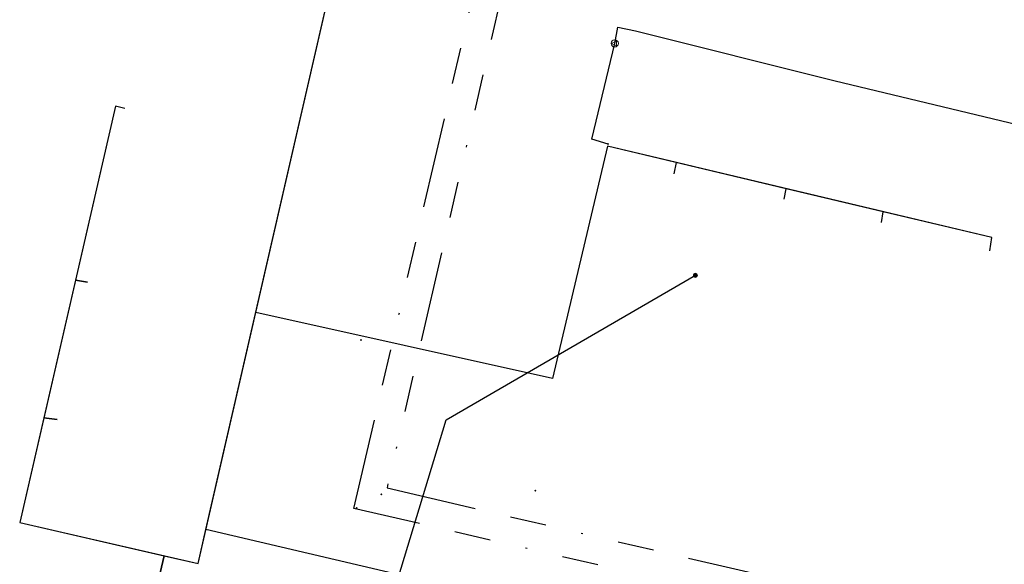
# Model space of a CAD drawing. Header units: metres. Extents: x 253430 to 254090, y 592748 to 593165.
# Tile 35 of 146: x 253591 to 253645, y 592982 to 593012. Entities that reach past the tile are written whole.
import ezdxf
from ezdxf.lldxf.tags import DXFTag

# ---------------------------------------------------------------- set-up
doc = ezdxf.new("R2010")
doc.units = ezdxf.units.M
doc.linetypes.add('RI-OVERIG-SO', pattern=[17, 5, -2, 2, -2, 0, -2, 2, -2])
for name, color, linetype in [('B-WE-KL-DATA-G', 90, 'KL-DATA-SO'), ('B-WE-KL-DATA_KABELBED-G', 90, 'Continuous'), ('B-WE-KL-ET_LS-G', 190, 'KL-LS-SO'), ('B-WE-KL-ET_LS_HULPSTUK-S', 190, 'Continuous'), ('B-WE-KL-ET_LS_KABELBED-G', 190, 'Continuous'), ('B-WE-KL-GAS_LD-G', 50, 'KL-GAS_LD-SO'), ('B-WE-KL-GAS_LD_HULPSTUK-S', 50, 'Continuous'), ('B-WE-RI-VRIJVERVAL-G', 210, 'RI-OVERIG-SO'), ('B-WE-RI-VRIJVERVAL_HULPSTUK-S', 210, 'Continuous')]:
    doc.layers.add(name, color=color, linetype=linetype)
doc.styles.add('NLCS-ISO', font='txt')
doc.styles.get("Standard").update_dxf_attribs({"font": 'simplex.shx'})
tags = doc.linetypes.add('KL-DATA-SO', pattern='A,4,-1,[101,NLCS.SHX,S=0.5,R=0,X=0,Y=0],-1,4,-1,["D",Standard,S=1,R=0,X=-0.25,Y=-0.5],-1.5', length=12.5).pattern_tags.tags
tags[18] = DXFTag(74, 10)
tags = doc.linetypes.add('KL-GAS_LD-SO', pattern='A,4,-1,[69,NLCS.SHX,S=0.5,R=0,X=0,Y=0],-1,4,-1,["L",Standard,S=1,R=0,X=0.25,Y=-0.5],-2', length=13).pattern_tags.tags
tags[18] = DXFTag(74, 10)
tags = doc.linetypes.add('KL-LS-SO', pattern='A,4,-1,[103,NLCS.SHX,S=0.75,R=0,X=0,Y=0],-1,4,-1,["L",Standard,S=1,R=0,X=0,Y=-0.5],-2', length=13).pattern_tags.tags
tags[18] = DXFTag(74, 10)

# ---------------------------------------------------------------- blocks, each defined once
blk = doc.blocks.new('SKL-WTB_HULP_OVERIG-SO')
at = {"color": 0, "linetype": 'ByBlock', "lineweight": 18}
for points in [[(-0.14, 0.14), (0.14, -0.14)], [(0.14, 0.14), (-0.14, -0.14)]]:
    blk.add_lwpolyline(points, dxfattribs=at)
at = {"color": 0, "linetype": 'ByBlock', "lineweight": 18, "style": 'NLCS-ISO', "flags": 1}
for tag, p in [('TYPE', (1.5, 0)), ('OMSCHRIJVING', (1.5, -3)), ('LABEL', (1.5, -1.5))]:
    blk.add_attdef(tag, p, '', height=1, dxfattribs=at)
blk = doc.blocks.new('SKL-WTB_HULP_VERLOOP-SO')
at = {"color": 0, "linetype": 'ByBlock', "lineweight": 18}
for points in [[(0.44, 0.72), (-0.88, 0)], [(0.44, -0.72), (-0.88, 0)], [(0.44, -0.72), (0.44, 0.72)]]:
    blk.add_lwpolyline(points, dxfattribs=at)
blk.add_circle((0, 0), 1, dxfattribs=at)
at = {"color": 0, "linetype": 'ByBlock', "lineweight": 18, "style": 'NLCS-ISO', "flags": 1}
for tag, p in [('TYPE', (1.5, 0)), ('OMSCHRIJVING', (1.5, -3)), ('LABEL', (1.5, -1.5))]:
    blk.add_attdef(tag, p, '', height=1, dxfattribs=at)
blk = doc.blocks.new('SKL-WTB_HULP_MOF-SO')
at = {"linetype": 'ByBlock', "lineweight": 18}
h = blk.add_hatch(color=0, dxfattribs=at)
h.dxf.hatch_style = 1
h.paths.add_polyline_path([(-0.5625, 0, 1), (0.5625, 0, 1)])
at = {"color": 0, "linetype": 'ByBlock', "lineweight": 18}
blk.add_circle((0, 0), 0.5625, dxfattribs=at)
at = {"color": 0, "linetype": 'ByBlock', "lineweight": 18, "style": 'NLCS-ISO', "flags": 1}
for tag, p in [('TYPE', (1.5, 0)), ('OMSCHRIJVING', (1.5, -3)), ('LABEL', (1.5, -1.5))]:
    blk.add_attdef(tag, p, '', height=1, dxfattribs=at)
blk = doc.blocks.new('SRI-HULP_OVERIG-SO')
at = {"color": 0, "linetype": 'ByBlock', "lineweight": 18}
for points in [[(-0.14, 0.14), (0.14, -0.14)], [(0.14, 0.14), (-0.14, -0.14)]]:
    blk.add_lwpolyline(points, dxfattribs=at)
at = {"color": 0, "linetype": 'ByBlock', "lineweight": 18, "style": 'NLCS-ISO', "flags": 1}
for tag, p in [('TYPE', (1.5, 0)), ('OMSCHRIJVING', (1.5, -3)), ('LABEL', (1.5, -1.5))]:
    blk.add_attdef(tag, p, '', height=1, dxfattribs=at)

msp = doc.modelspace()

# ---------------------------------------------------------------- linework, layer by layer
at = {"layer": 'B-WE-KL-DATA-G'}
for points in [[(253593.114, 592990.294), (253592.376, 592990.389), (253591.045, 592984.603), (253600.896, 592982.338), (253613.755, 593038.292), (253610.341, 593039.085), (253610.047, 593037.819)], [(253594.781, 592997.881), (253594.124, 592997.988), (253591.045, 592984.603), (253600.896, 592982.338), (253613.755, 593038.292), (253610.341, 593039.085), (253610.047, 593037.819)], [(253596.85, 593007.48), (253596.333, 593007.595), (253591.045, 592984.603), (253600.896, 592982.338), (253613.755, 593038.292), (253610.341, 593039.085), (253610.047, 593037.819)], [(253612.21, 592971.84), (253612.068, 592971.239), (253597.138, 592974.775), (253599.03, 592982.767), (253600.896, 592982.338), (253613.755, 593038.292), (253610.341, 593039.085), (253610.047, 593037.819)], [(253606.851, 592973.28), (253606.623, 592972.529), (253597.138, 592974.775), (253599.03, 592982.767), (253600.896, 592982.338), (253613.755, 593038.292), (253610.341, 593039.085), (253610.047, 593037.819)], [(253601.046, 592974.717), (253600.843, 592973.898), (253597.138, 592974.775), (253599.03, 592982.767), (253600.896, 592982.338), (253613.755, 593038.292), (253610.341, 593039.085), (253610.047, 593037.819)], [(253632.666, 592967.24), (253632.559, 592966.703), (253635.299, 592966.048), (253635.98, 592965.954), (253638.209, 592975.567), (253601.327, 592984.212), (253613.755, 593038.292), (253610.341, 593039.085), (253610.047, 593037.819)], [(253620.623, 592970.058), (253620.528, 592969.579), (253635.299, 592966.048), (253635.98, 592965.954), (253638.209, 592975.567), (253601.327, 592984.212), (253613.755, 593038.292), (253610.341, 593039.085), (253610.047, 593037.819)], [(253626.646, 592968.604), (253626.516, 592968.148), (253635.299, 592966.048), (253635.98, 592965.954), (253638.209, 592975.567), (253601.327, 592984.212), (253613.755, 593038.292), (253610.341, 593039.085), (253610.047, 593037.819)], [(253638.643, 593001.182), (253638.731, 593001.774), (253623.506, 593005.385), (253620.463, 592992.556), (253604.081, 592996.197), (253613.755, 593038.292), (253610.341, 593039.085), (253610.047, 593037.819)], [(253644.621, 592999.602), (253644.736, 593000.35), (253623.506, 593005.385), (253620.463, 592992.556), (253604.081, 592996.197), (253613.755, 593038.292), (253610.341, 593039.085), (253610.047, 593037.819)], [(253627.188, 593003.857), (253627.314, 593004.482), (253623.506, 593005.385), (253620.463, 592992.556), (253604.081, 592996.197), (253613.755, 593038.292), (253610.341, 593039.085), (253610.047, 593037.819)], [(253633.255, 593002.46), (253633.381, 593003.043), (253623.506, 593005.385), (253620.463, 592992.556), (253604.081, 592996.197), (253613.755, 593038.292), (253610.341, 593039.085), (253610.047, 593037.819)]]:
    msp.add_lwpolyline(points, dxfattribs=at)
at = {"layer": 'B-WE-KL-DATA_KABELBED-G'}
for points in [[(253604.081, 592996.197), (253613.755, 593038.292)], [(253596.85, 593007.48), (253596.333, 593007.595), (253594.124, 592997.988)], [(253627.314, 593004.482), (253623.506, 593005.385), (253620.463, 592992.556), (253604.081, 592996.197)], [(253627.188, 593003.857), (253627.314, 593004.482)], [(253633.381, 593003.043), (253627.314, 593004.482)], [(253633.255, 593002.46), (253633.381, 593003.043)], [(253638.731, 593001.774), (253633.381, 593003.043)], [(253638.643, 593001.182), (253638.731, 593001.774)], [(253644.621, 592999.602), (253644.736, 593000.35), (253638.731, 593001.774)], [(253594.124, 592997.988), (253592.376, 592990.389)], [(253594.124, 592997.988), (253594.781, 592997.881)], [(253601.327, 592984.212), (253604.081, 592996.197)], [(253592.376, 592990.389), (253591.045, 592984.603), (253599.03, 592982.767)], [(253592.376, 592990.389), (253593.114, 592990.294)], [(253599.03, 592982.767), (253600.896, 592982.338), (253601.327, 592984.212)], [(253632.559, 592966.703), (253635.299, 592966.048), (253635.98, 592965.954), (253638.209, 592975.567), (253601.327, 592984.212)], [(253599.03, 592982.767), (253597.138, 592974.775), (253600.843, 592973.898)]]:
    msp.add_lwpolyline(points, dxfattribs=at)
at = {"layer": 'B-WE-KL-ET_LS-G'}
msp.add_lwpolyline([(253608.455, 592959.669), (253608.065, 592959.427), (253607.973, 592959.039), (253606.304, 592959.434), (253608.692, 592970.788), (253614.591, 592990.267), (253628.359, 592998.258)], dxfattribs=at)
at = {"layer": 'B-WE-KL-ET_LS_KABELBED-G'}
msp.add_lwpolyline([(253606.813, 592961.854), (253608.692, 592970.788), (253614.591, 592990.267), (253628.359, 592998.258)], dxfattribs=at)
at = {"layer": 'B-WE-KL-GAS_LD-G'}
for points in [[(253623.906, 593011.073), (253624.083, 593011.971), (253625.05, 593011.767), (253636.005, 593009.013), (253648.497, 593006.011), (253667.688, 593000.738)], [(253623.536, 593005.51), (253622.64, 593005.786), (253623.906, 593011.073)]]:
    msp.add_lwpolyline(points, dxfattribs=at)
at = {"layer": 'B-WE-RI-VRIJVERVAL-G'}
for points in [[(253629.81, 593066.13), (253611.33, 592986.51)], [(253609.5, 592985.38), (253627.24, 593061.75)], [(253611.33, 592986.51), (253657.19, 592975.84)], [(253646.44, 592976.81), (253609.5, 592985.38)]]:
    msp.add_lwpolyline(points, dxfattribs=at)

# ---------------------------------------------------------------- block references
at = {"layer": 'B-WE-KL-ET_LS_HULPSTUK-S', "xscale": 0.2, "yscale": 0.2, "zscale": 0.2}
msp.add_blockref('SKL-WTB_HULP_MOF-SO', (253628.359, 592998.258), dxfattribs=at)
at = {"layer": 'B-WE-KL-GAS_LD_HULPSTUK-S', "xscale": 0.2, "yscale": 0.2, "zscale": 0.2}
for name, p in [('SKL-WTB_HULP_VERLOOP-SO', (253623.906, 593011.073)), ('SKL-WTB_HULP_OVERIG-SO', (253623.536, 593005.51))]:
    msp.add_blockref(name, p, dxfattribs=at)
at = {"layer": 'B-WE-RI-VRIJVERVAL_HULPSTUK-S', "xscale": 0.2, "yscale": 0.2, "zscale": 0.2}
for p in [(253609.886, 592994.689), (253619.515, 592986.37), (253611.021, 592986.16), (253609.655, 592985.396)]:
    msp.add_blockref('SRI-HULP_OVERIG-SO', p, dxfattribs=at)

doc.saveas('drawing.dxf')
